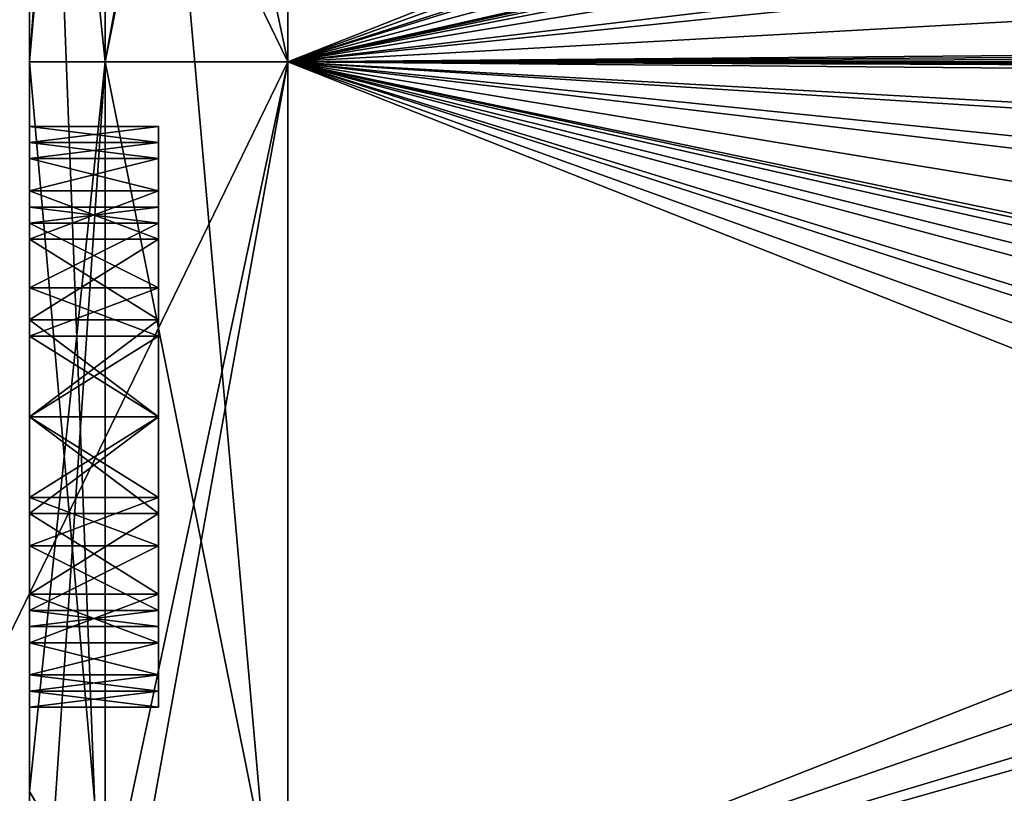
# Model space of a CAD drawing. Header units: millimetres. Extents: x -143 to 143, y -35 to 35.
# Tile 10 of 176: x -141.49 to -137.68, y -2.83 to 0.16. Entities that reach past the tile are written whole.
import ezdxf

# ---------------------------------------------------------------- set-up
doc = ezdxf.new("R2010")
doc.units = ezdxf.units.MM
doc.header["$LTSCALE"] = 65.185185
for name, color, linetype in [('1046', 7, 'CONTINUOUS'), ('1047', 7, 'CONTINUOUS'), ('1048', 7, 'CONTINUOUS'), ('1055', 7, 'CONTINUOUS'), ('1056', 7, 'CONTINUOUS'), ('1064', 7, 'CONTINUOUS'), ('1065', 7, 'CONTINUOUS'), ('1069', 7, 'CONTINUOUS'), ('1070', 7, 'CONTINUOUS'), ('1071', 7, 'CONTINUOUS'), ('1072', 7, 'CONTINUOUS'), ('1073', 7, 'CONTINUOUS'), ('1074', 7, 'CONTINUOUS'), ('1075', 7, 'CONTINUOUS'), ('1076', 7, 'CONTINUOUS'), ('1077', 7, 'CONTINUOUS'), ('1078', 7, 'CONTINUOUS'), ('1079', 7, 'CONTINUOUS'), ('1080', 7, 'CONTINUOUS'), ('1081', 7, 'CONTINUOUS'), ('1082', 7, 'CONTINUOUS'), ('1083', 7, 'CONTINUOUS'), ('1084', 7, 'CONTINUOUS'), ('1085', 7, 'CONTINUOUS'), ('1086', 7, 'CONTINUOUS'), ('1087', 7, 'CONTINUOUS'), ('1088', 7, 'CONTINUOUS'), ('1089', 7, 'CONTINUOUS'), ('1090', 7, 'CONTINUOUS'), ('1091', 7, 'CONTINUOUS'), ('1092', 7, 'CONTINUOUS'), ('1093', 7, 'CONTINUOUS'), ('1094', 7, 'CONTINUOUS'), ('1095', 7, 'CONTINUOUS'), ('1096', 7, 'CONTINUOUS'), ('1097', 7, 'CONTINUOUS'), ('1098', 7, 'CONTINUOUS'), ('1099', 7, 'CONTINUOUS'), ('1100', 7, 'CONTINUOUS'), ('1101', 7, 'CONTINUOUS'), ('1102', 7, 'CONTINUOUS'), ('1103', 7, 'CONTINUOUS'), ('1104', 7, 'CONTINUOUS'), ('1105', 7, 'CONTINUOUS'), ('1106', 7, 'CONTINUOUS'), ('1107', 7, 'CONTINUOUS'), ('1108', 7, 'CONTINUOUS'), ('1109', 7, 'CONTINUOUS'), ('1110', 7, 'CONTINUOUS'), ('1111', 7, 'CONTINUOUS'), ('1112', 7, 'CONTINUOUS'), ('1288', 7, 'CONTINUOUS'), ('1289', 7, 'CONTINUOUS'), ('1291', 7, 'CONTINUOUS'), ('1353', 7, 'CONTINUOUS'), ('1357', 7, 'CONTINUOUS'), ('1359', 7, 'CONTINUOUS'), ('765', 7, 'CONTINUOUS'), ('766', 7, 'CONTINUOUS'), ('767', 7, 'CONTINUOUS')]:
    doc.layers.add(name, color=color, linetype=linetype)

msp = doc.modelspace()

# ---------------------------------------------------------------- linework, layer by layer
at = {"layer": '1046', "color": 7, "linetype": 'CONTINUOUS', "true_color": 0xe0f2ff}
for points in [[(-93.65, 0, 20.5), (-93.65, 10.25, 17.7535), (-140.45, 0, 20.5), (-93.65, 0, 20.5)], [(-140.45, 0, 20.5), (-93.65, 10.25, 17.7535), (-140.45, 10.25, 17.7535), (-140.45, 0, 20.5)], [(-140.45, -10.25, 17.7535), (-93.65, 0, 20.5), (-140.45, 0, 20.5), (-140.45, -10.25, 17.7535)], [(-93.65, -10.25, 17.7535), (-93.65, 0, 20.5), (-140.45, -10.25, 17.7535), (-93.65, -10.25, 17.7535)]]:
    msp.add_3dface(points, dxfattribs=at)
at = {"layer": '1047', "color": 7, "linetype": 'CONTINUOUS', "true_color": 0xe0f2ff}
for points in [[(-93.65, 0, -20.5), (-125.45, 3.75, -20.1541), (-140.45, 10.25, -17.7535), (-93.65, 0, -20.5)], [(-128.1016, 2.6517, -20.3278), (-129.2, 0, -20.5), (-140.45, 10.25, -17.7535), (-128.1016, 2.6517, -20.3278)], [(-140.45, 10.25, -17.7535), (-129.2, 0, -20.5), (-140.45, 0, -20.5), (-140.45, 10.25, -17.7535)], [(-93.65, 10.25, -17.7535), (-93.65, 0, -20.5), (-140.45, 10.25, -17.7535), (-93.65, 10.25, -17.7535)], [(-129.2, 0, -20.5), (-128.1016, -2.6517, -20.3278), (-140.45, 0, -20.5), (-129.2, 0, -20.5)], [(-128.1016, -2.6517, -20.3278), (-125.45, -3.75, -20.1541), (-140.45, 0, -20.5), (-128.1016, -2.6517, -20.3278)], [(-140.45, 0, -20.5), (-125.45, -3.75, -20.1541), (-140.45, -10.25, -17.7535), (-140.45, 0, -20.5)]]:
    msp.add_3dface(points, dxfattribs=at)
at = {"layer": '1048', "color": 7, "linetype": 'CONTINUOUS', "true_color": 0xe0f2ff}
for points in [[(-93.65, 9.25, 16.0215), (-93.65, 0, 18.5), (-140.45, 4.0854, 18.0433), (-93.65, 9.25, 16.0215)], [(-140.45, 4.0854, 18.0433), (-93.65, 0, 18.5), (-140.45, -4.0854, 18.0433), (-140.45, 4.0854, 18.0433)], [(-93.65, 0, 18.5), (-93.65, -9.25, 16.0215), (-140.45, -4.0854, 18.0433), (-93.65, 0, 18.5)]]:
    msp.add_3dface(points, dxfattribs=at)
at = {"layer": '1055', "color": 7, "linetype": 'CONTINUOUS', "true_color": 0xe0f2ff}
for points in [[(-140.45, 10.25, -17.7535), (-140.45, 0, -20.5), (-142.5713, 4.3662, -19.1294), (-140.45, 10.25, -17.7535)], [(-140.45, 0, -20.5), (-142.5713, -4.3662, -19.1294), (-142.5713, 4.3662, -19.1294), (-140.45, 0, -20.5)], [(-140.45, 0, -20.5), (-140.45, -10.25, -17.7535), (-142.5713, -4.3662, -19.1294), (-140.45, 0, -20.5)]]:
    msp.add_3dface(points, dxfattribs=at)
at = {"layer": '1056', "color": 7, "linetype": 'CONTINUOUS', "true_color": 0xe0f2ff}
for points in [[(-140.45, 0, 20.5), (-140.45, 10.25, 17.7535), (-142.5713, 4.3662, 19.1294), (-140.45, 0, 20.5)], [(-140.45, 0, 20.5), (-142.5713, 4.3662, 19.1294), (-142.5713, -4.3662, 19.1294), (-140.45, 0, 20.5)], [(-140.45, -10.25, 17.7535), (-140.45, 0, 20.5), (-142.5713, -4.3662, 19.1294), (-140.45, -10.25, 17.7535)]]:
    msp.add_3dface(points, dxfattribs=at)
at = {"layer": '1064', "color": 7, "linetype": 'CONTINUOUS', "true_color": 0xe0f2ff}
for points in [[(-141.1571, 0, -4.7071), (-141.45, 0, -4), (-141.45, -2.826, -2.8309), (-141.1571, 0, -4.7071)], [(-141.1571, 0, 4.7071), (-141.1571, -3.3284, 3.3284), (-141.45, 0, 4), (-141.1571, 0, 4.7071)], [(-141.45, 0, 4), (-141.1571, -3.3284, 3.3284), (-141.45, -2.826, 2.8309), (-141.45, 0, 4)], [(-140.45, -3.5355, -3.5355), (-140.45, 0, -5), (-141.1571, -3.3284, -3.3284), (-140.45, -3.5355, -3.5355)], [(-140.45, 0, -5), (-141.1571, 0, -4.7071), (-141.1571, -3.3284, -3.3284), (-140.45, 0, -5)], [(-140.45, 0, 5), (-140.45, -3.5355, 3.5355), (-141.1571, 0, 4.7071), (-140.45, 0, 5)], [(-140.45, -3.5355, 3.5355), (-141.1571, -3.3284, 3.3284), (-141.1571, 0, 4.7071), (-140.45, -3.5355, 3.5355)], [(-141.1571, -3.3284, -3.3284), (-141.1571, 0, -4.7071), (-141.45, -2.826, -2.8309), (-141.1571, -3.3284, -3.3284)], [(-141.45, -3.6949, -1.5323), (-141.1571, -3.3284, -3.3284), (-141.45, -2.826, -2.8309), (-141.45, -3.6949, -1.5323)], [(-141.45, -2.826, 2.8309), (-141.1571, -3.3284, 3.3284), (-141.45, -3.6949, 1.5323), (-141.45, -2.826, 2.8309)]]:
    msp.add_3dface(points, dxfattribs=at)
at = {"layer": '1065', "color": 7, "linetype": 'CONTINUOUS', "true_color": 0xe0f2ff}
for points in [[(-140.45, 0, -5), (-140.45, 3.5355, -3.5355), (-141.1571, 0, -4.7071), (-140.45, 0, -5)], [(-141.1571, 0, -4.7071), (-140.45, 3.5355, -3.5355), (-141.1571, 3.3284, -3.3284), (-141.1571, 0, -4.7071)], [(-140.45, 3.5355, 3.5355), (-140.45, 0, 5), (-141.1571, 3.3284, 3.3284), (-140.45, 3.5355, 3.5355)], [(-141.45, 0, -4), (-141.1571, 0, -4.7071), (-141.1571, 3.3284, -3.3284), (-141.45, 0, -4)], [(-141.45, 0, -4), (-141.1571, 3.3284, -3.3284), (-141.45, 2.826, -2.8309), (-141.45, 0, -4)], [(-141.1571, 3.3284, 3.3284), (-141.1571, 0, 4.7071), (-141.45, 2.826, 2.8309), (-141.1571, 3.3284, 3.3284)], [(-140.45, 0, 5), (-141.1571, 0, 4.7071), (-141.1571, 3.3284, 3.3284), (-140.45, 0, 5)], [(-141.1571, 0, 4.7071), (-141.45, 0, 4), (-141.45, 2.826, 2.8309), (-141.1571, 0, 4.7071)]]:
    msp.add_3dface(points, dxfattribs=at)
at = {"layer": '1069', "color": 7, "linetype": 'CONTINUOUS', "true_color": 0xe0f2ff}
for points in [[(-140.95, -2.5, 13.7872), (-141.45, -2.5, 13.7872), (-141.45, -2.5, 13.2128), (-140.95, -2.5, 13.7872)], [(-140.95, -2.5, 13.2128), (-140.95, -2.5, 13.7872), (-141.45, -2.5, 13.2128), (-140.95, -2.5, 13.2128)]]:
    msp.add_3dface(points, dxfattribs=at)
at = {"layer": '1070', "color": 7, "linetype": 'CONTINUOUS', "true_color": 0xe0f2ff}
for points in [[(-140.95, -2.5, 13.2128), (-141.45, -2.5, 13.2128), (-140.95, -2.4375, 12.8936), (-140.95, -2.5, 13.2128)], [(-140.95, -2.4375, 12.8936), (-141.45, -2.5, 13.2128), (-141.45, -2.4375, 12.8936), (-140.95, -2.4375, 12.8936)]]:
    msp.add_3dface(points, dxfattribs=at)
at = {"layer": '1071', "color": 7, "linetype": 'CONTINUOUS', "true_color": 0xe0f2ff}
for points in [[(-140.95, -2.4375, 12.8936), (-141.45, -2.4375, 12.8936), (-140.95, -2.375, 12.7021), (-140.95, -2.4375, 12.8936)], [(-140.95, -2.375, 12.7021), (-141.45, -2.4375, 12.8936), (-141.45, -2.375, 12.7021), (-140.95, -2.375, 12.7021)]]:
    msp.add_3dface(points, dxfattribs=at)
at = {"layer": '1072', "color": 7, "linetype": 'CONTINUOUS', "true_color": 0xe0f2ff}
for points in [[(-140.95, -2.375, 12.7021), (-141.45, -2.375, 12.7021), (-140.95, -2.25, 12.4468), (-140.95, -2.375, 12.7021)], [(-140.95, -2.25, 12.4468), (-141.45, -2.375, 12.7021), (-141.45, -2.25, 12.4468), (-140.95, -2.25, 12.4468)]]:
    msp.add_3dface(points, dxfattribs=at)
at = {"layer": '1073', "color": 7, "linetype": 'CONTINUOUS', "true_color": 0xe0f2ff}
for points in [[(-140.95, -2.25, 12.4468), (-141.45, -2.25, 12.4468), (-140.95, -2.0625, 12.2553), (-140.95, -2.25, 12.4468)], [(-140.95, -2.0625, 12.2553), (-141.45, -2.25, 12.4468), (-141.45, -2.0625, 12.2553), (-140.95, -2.0625, 12.2553)]]:
    msp.add_3dface(points, dxfattribs=at)
at = {"layer": '1074', "color": 7, "linetype": 'CONTINUOUS', "true_color": 0xe0f2ff}
for points in [[(-140.95, -2.0625, 12.2553), (-141.45, -2.0625, 12.2553), (-140.95, -1.75, 12.0638), (-140.95, -2.0625, 12.2553)], [(-140.95, -1.75, 12.0638), (-141.45, -2.0625, 12.2553), (-141.45, -1.75, 12.0638), (-140.95, -1.75, 12.0638)]]:
    msp.add_3dface(points, dxfattribs=at)
at = {"layer": '1075', "color": 7, "linetype": 'CONTINUOUS', "true_color": 0xe0f2ff}
for points in [[(-140.95, -1.75, 12.0638), (-141.45, -1.75, 12.0638), (-140.95, -1.375, 12), (-140.95, -1.75, 12.0638)], [(-140.95, -1.375, 12), (-141.45, -1.75, 12.0638), (-141.45, -1.375, 12), (-140.95, -1.375, 12)]]:
    msp.add_3dface(points, dxfattribs=at)
at = {"layer": '1076', "color": 7, "linetype": 'CONTINUOUS', "true_color": 0xe0f2ff}
for points in [[(-140.95, -1.375, 12), (-141.45, -1.375, 12), (-140.95, -1, 12.0638), (-140.95, -1.375, 12)], [(-140.95, -1, 12.0638), (-141.45, -1.375, 12), (-141.45, -1, 12.0638), (-140.95, -1, 12.0638)]]:
    msp.add_3dface(points, dxfattribs=at)
at = {"layer": '1077', "color": 7, "linetype": 'CONTINUOUS', "true_color": 0xe0f2ff}
for points in [[(-140.95, -1, 12.0638), (-141.45, -1, 12.0638), (-140.95, -0.6875, 12.2553), (-140.95, -1, 12.0638)], [(-140.95, -0.6875, 12.2553), (-141.45, -1, 12.0638), (-141.45, -0.6875, 12.2553), (-140.95, -0.6875, 12.2553)]]:
    msp.add_3dface(points, dxfattribs=at)
at = {"layer": '1078', "color": 7, "linetype": 'CONTINUOUS', "true_color": 0xe0f2ff}
for points in [[(-140.95, -0.6875, 12.2553), (-141.45, -0.6875, 12.2553), (-140.95, -0.5, 12.4468), (-140.95, -0.6875, 12.2553)], [(-140.95, -0.5, 12.4468), (-141.45, -0.6875, 12.2553), (-141.45, -0.5, 12.4468), (-140.95, -0.5, 12.4468)]]:
    msp.add_3dface(points, dxfattribs=at)
at = {"layer": '1079', "color": 7, "linetype": 'CONTINUOUS', "true_color": 0xe0f2ff}
for points in [[(-140.95, -0.5, 12.4468), (-141.45, -0.5, 12.4468), (-140.95, -0.375, 12.7021), (-140.95, -0.5, 12.4468)], [(-140.95, -0.375, 12.7021), (-141.45, -0.5, 12.4468), (-141.45, -0.375, 12.7021), (-140.95, -0.375, 12.7021)]]:
    msp.add_3dface(points, dxfattribs=at)
at = {"layer": '1080', "color": 7, "linetype": 'CONTINUOUS', "true_color": 0xe0f2ff}
for points in [[(-140.95, -0.375, 12.7021), (-141.45, -0.375, 12.7021), (-140.95, -0.3125, 12.8936), (-140.95, -0.375, 12.7021)], [(-140.95, -0.3125, 12.8936), (-141.45, -0.375, 12.7021), (-141.45, -0.3125, 12.8936), (-140.95, -0.3125, 12.8936)]]:
    msp.add_3dface(points, dxfattribs=at)
at = {"layer": '1081', "color": 7, "linetype": 'CONTINUOUS', "true_color": 0xe0f2ff}
for points in [[(-140.95, -0.3125, 12.8936), (-141.45, -0.3125, 12.8936), (-140.95, -0.25, 13.2128), (-140.95, -0.3125, 12.8936)], [(-140.95, -0.25, 13.2128), (-141.45, -0.3125, 12.8936), (-141.45, -0.25, 13.2128), (-140.95, -0.25, 13.2128)]]:
    msp.add_3dface(points, dxfattribs=at)
at = {"layer": '1082', "color": 7, "linetype": 'CONTINUOUS', "true_color": 0xe0f2ff}
for points in [[(-140.95, -0.25, 13.2128), (-141.45, -0.25, 13.2128), (-141.45, -0.25, 13.7872), (-140.95, -0.25, 13.2128)], [(-140.95, -0.25, 13.7872), (-140.95, -0.25, 13.2128), (-141.45, -0.25, 13.7872), (-140.95, -0.25, 13.7872)]]:
    msp.add_3dface(points, dxfattribs=at)
at = {"layer": '1083', "color": 7, "linetype": 'CONTINUOUS', "true_color": 0xe0f2ff}
for points in [[(-140.95, -0.25, 13.7872), (-141.45, -0.25, 13.7872), (-140.95, -0.3125, 14.1064), (-140.95, -0.25, 13.7872)], [(-140.95, -0.3125, 14.1064), (-141.45, -0.25, 13.7872), (-141.45, -0.3125, 14.1064), (-140.95, -0.3125, 14.1064)]]:
    msp.add_3dface(points, dxfattribs=at)
at = {"layer": '1084', "color": 7, "linetype": 'CONTINUOUS', "true_color": 0xe0f2ff}
for points in [[(-140.95, -0.3125, 14.1064), (-141.45, -0.3125, 14.1064), (-140.95, -0.375, 14.2979), (-140.95, -0.3125, 14.1064)], [(-140.95, -0.375, 14.2979), (-141.45, -0.3125, 14.1064), (-141.45, -0.375, 14.2979), (-140.95, -0.375, 14.2979)]]:
    msp.add_3dface(points, dxfattribs=at)
at = {"layer": '1085', "color": 7, "linetype": 'CONTINUOUS', "true_color": 0xe0f2ff}
for points in [[(-140.95, -0.375, 14.2979), (-141.45, -0.375, 14.2979), (-140.95, -0.5, 14.5532), (-140.95, -0.375, 14.2979)], [(-140.95, -0.5, 14.5532), (-141.45, -0.375, 14.2979), (-141.45, -0.5, 14.5532), (-140.95, -0.5, 14.5532)]]:
    msp.add_3dface(points, dxfattribs=at)
at = {"layer": '1086', "color": 7, "linetype": 'CONTINUOUS', "true_color": 0xe0f2ff}
for points in [[(-140.95, -0.5, 14.5532), (-141.45, -0.5, 14.5532), (-140.95, -0.6875, 14.7447), (-140.95, -0.5, 14.5532)], [(-140.95, -0.6875, 14.7447), (-141.45, -0.5, 14.5532), (-141.45, -0.6875, 14.7447), (-140.95, -0.6875, 14.7447)]]:
    msp.add_3dface(points, dxfattribs=at)
at = {"layer": '1087', "color": 7, "linetype": 'CONTINUOUS', "true_color": 0xe0f2ff}
for points in [[(-140.95, -0.6875, 14.7447), (-141.45, -0.6875, 14.7447), (-140.95, -1, 14.9362), (-140.95, -0.6875, 14.7447)], [(-140.95, -1, 14.9362), (-141.45, -0.6875, 14.7447), (-141.45, -1, 14.9362), (-140.95, -1, 14.9362)]]:
    msp.add_3dface(points, dxfattribs=at)
at = {"layer": '1088', "color": 7, "linetype": 'CONTINUOUS', "true_color": 0xe0f2ff}
for points in [[(-140.95, -1, 14.9362), (-141.45, -1, 14.9362), (-140.95, -1.375, 15), (-140.95, -1, 14.9362)], [(-140.95, -1.375, 15), (-141.45, -1, 14.9362), (-141.45, -1.375, 15), (-140.95, -1.375, 15)]]:
    msp.add_3dface(points, dxfattribs=at)
at = {"layer": '1089', "color": 7, "linetype": 'CONTINUOUS', "true_color": 0xe0f2ff}
for points in [[(-140.95, -1.375, 15), (-141.45, -1.375, 15), (-140.95, -1.75, 14.9362), (-140.95, -1.375, 15)], [(-140.95, -1.75, 14.9362), (-141.45, -1.375, 15), (-141.45, -1.75, 14.9362), (-140.95, -1.75, 14.9362)]]:
    msp.add_3dface(points, dxfattribs=at)
at = {"layer": '1090', "color": 7, "linetype": 'CONTINUOUS', "true_color": 0xe0f2ff}
for points in [[(-140.95, -1.75, 14.9362), (-141.45, -1.75, 14.9362), (-140.95, -2.0625, 14.7447), (-140.95, -1.75, 14.9362)], [(-140.95, -2.0625, 14.7447), (-141.45, -1.75, 14.9362), (-141.45, -2.0625, 14.7447), (-140.95, -2.0625, 14.7447)]]:
    msp.add_3dface(points, dxfattribs=at)
at = {"layer": '1091', "color": 7, "linetype": 'CONTINUOUS', "true_color": 0xe0f2ff}
for points in [[(-140.95, -2.0625, 14.7447), (-141.45, -2.0625, 14.7447), (-140.95, -2.25, 14.5532), (-140.95, -2.0625, 14.7447)], [(-140.95, -2.25, 14.5532), (-141.45, -2.0625, 14.7447), (-141.45, -2.25, 14.5532), (-140.95, -2.25, 14.5532)]]:
    msp.add_3dface(points, dxfattribs=at)
at = {"layer": '1092', "color": 7, "linetype": 'CONTINUOUS', "true_color": 0xe0f2ff}
for points in [[(-140.95, -2.25, 14.5532), (-141.45, -2.25, 14.5532), (-140.95, -2.375, 14.2979), (-140.95, -2.25, 14.5532)], [(-140.95, -2.375, 14.2979), (-141.45, -2.25, 14.5532), (-141.45, -2.375, 14.2979), (-140.95, -2.375, 14.2979)]]:
    msp.add_3dface(points, dxfattribs=at)
at = {"layer": '1093', "color": 7, "linetype": 'CONTINUOUS', "true_color": 0xe0f2ff}
for points in [[(-140.95, -2.375, 14.2979), (-141.45, -2.375, 14.2979), (-140.95, -2.4375, 14.1064), (-140.95, -2.375, 14.2979)], [(-140.95, -2.4375, 14.1064), (-141.45, -2.375, 14.2979), (-141.45, -2.4375, 14.1064), (-140.95, -2.4375, 14.1064)]]:
    msp.add_3dface(points, dxfattribs=at)
at = {"layer": '1094', "color": 7, "linetype": 'CONTINUOUS', "true_color": 0xe0f2ff}
for points in [[(-141.45, -2.5, 13.7872), (-140.95, -2.5, 13.7872), (-141.45, -2.4375, 14.1064), (-141.45, -2.5, 13.7872)], [(-140.95, -2.5, 13.7872), (-140.95, -2.4375, 14.1064), (-141.45, -2.4375, 14.1064), (-140.95, -2.5, 13.7872)]]:
    msp.add_3dface(points, dxfattribs=at)
at = {"layer": '1095', "color": 7, "linetype": 'CONTINUOUS', "true_color": 0xe0f2ff}
for points in [[(-140.95, -2.1875, 13.7234), (-141.45, -2.1875, 13.7234), (-140.95, -2.125, 14.1064), (-140.95, -2.1875, 13.7234)], [(-140.95, -2.125, 14.1064), (-141.45, -2.1875, 13.7234), (-141.45, -2.125, 14.1064), (-140.95, -2.125, 14.1064)]]:
    msp.add_3dface(points, dxfattribs=at)
at = {"layer": '1096', "color": 7, "linetype": 'CONTINUOUS', "true_color": 0xe0f2ff}
for points in [[(-140.95, -2.125, 14.1064), (-141.45, -2.125, 14.1064), (-140.95, -1.875, 14.4894), (-140.95, -2.125, 14.1064)], [(-140.95, -1.875, 14.4894), (-141.45, -2.125, 14.1064), (-141.45, -1.875, 14.4894), (-140.95, -1.875, 14.4894)]]:
    msp.add_3dface(points, dxfattribs=at)
at = {"layer": '1097', "color": 7, "linetype": 'CONTINUOUS', "true_color": 0xe0f2ff}
for points in [[(-140.95, -1.875, 14.4894), (-141.45, -1.875, 14.4894), (-140.95, -1.6875, 14.617), (-140.95, -1.875, 14.4894)], [(-140.95, -1.6875, 14.617), (-141.45, -1.875, 14.4894), (-141.45, -1.6875, 14.617), (-140.95, -1.6875, 14.617)]]:
    msp.add_3dface(points, dxfattribs=at)
at = {"layer": '1098', "color": 7, "linetype": 'CONTINUOUS', "true_color": 0xe0f2ff}
for points in [[(-140.95, -1.6875, 14.617), (-141.45, -1.6875, 14.617), (-140.95, -1.375, 14.6809), (-140.95, -1.6875, 14.617)], [(-140.95, -1.375, 14.6809), (-141.45, -1.6875, 14.617), (-141.45, -1.375, 14.6809), (-140.95, -1.375, 14.6809)]]:
    msp.add_3dface(points, dxfattribs=at)
at = {"layer": '1099', "color": 7, "linetype": 'CONTINUOUS', "true_color": 0xe0f2ff}
for points in [[(-140.95, -1.375, 14.6809), (-141.45, -1.375, 14.6809), (-140.95, -1.0625, 14.617), (-140.95, -1.375, 14.6809)], [(-140.95, -1.0625, 14.617), (-141.45, -1.375, 14.6809), (-141.45, -1.0625, 14.617), (-140.95, -1.0625, 14.617)]]:
    msp.add_3dface(points, dxfattribs=at)
at = {"layer": '1100', "color": 7, "linetype": 'CONTINUOUS', "true_color": 0xe0f2ff}
for points in [[(-140.95, -1.0625, 14.617), (-141.45, -1.0625, 14.617), (-140.95, -0.875, 14.4894), (-140.95, -1.0625, 14.617)], [(-140.95, -0.875, 14.4894), (-141.45, -1.0625, 14.617), (-141.45, -0.875, 14.4894), (-140.95, -0.875, 14.4894)]]:
    msp.add_3dface(points, dxfattribs=at)
at = {"layer": '1101', "color": 7, "linetype": 'CONTINUOUS', "true_color": 0xe0f2ff}
for points in [[(-140.95, -0.875, 14.4894), (-141.45, -0.875, 14.4894), (-140.95, -0.625, 14.1064), (-140.95, -0.875, 14.4894)], [(-140.95, -0.625, 14.1064), (-141.45, -0.875, 14.4894), (-141.45, -0.625, 14.1064), (-140.95, -0.625, 14.1064)]]:
    msp.add_3dface(points, dxfattribs=at)
at = {"layer": '1102', "color": 7, "linetype": 'CONTINUOUS', "true_color": 0xe0f2ff}
for points in [[(-140.95, -0.625, 14.1064), (-141.45, -0.625, 14.1064), (-140.95, -0.5625, 13.7234), (-140.95, -0.625, 14.1064)], [(-140.95, -0.5625, 13.7234), (-141.45, -0.625, 14.1064), (-141.45, -0.5625, 13.7234), (-140.95, -0.5625, 13.7234)]]:
    msp.add_3dface(points, dxfattribs=at)
at = {"layer": '1103', "color": 7, "linetype": 'CONTINUOUS', "true_color": 0xe0f2ff}
for points in [[(-140.95, -0.5625, 13.7234), (-141.45, -0.5625, 13.7234), (-140.95, -0.5625, 13.2766), (-140.95, -0.5625, 13.7234)], [(-140.95, -0.5625, 13.2766), (-141.45, -0.5625, 13.7234), (-141.45, -0.5625, 13.2766), (-140.95, -0.5625, 13.2766)]]:
    msp.add_3dface(points, dxfattribs=at)
at = {"layer": '1104', "color": 7, "linetype": 'CONTINUOUS', "true_color": 0xe0f2ff}
for points in [[(-140.95, -0.5625, 13.2766), (-141.45, -0.5625, 13.2766), (-140.95, -0.625, 12.8936), (-140.95, -0.5625, 13.2766)], [(-140.95, -0.625, 12.8936), (-141.45, -0.5625, 13.2766), (-141.45, -0.625, 12.8936), (-140.95, -0.625, 12.8936)]]:
    msp.add_3dface(points, dxfattribs=at)
at = {"layer": '1105', "color": 7, "linetype": 'CONTINUOUS', "true_color": 0xe0f2ff}
for points in [[(-140.95, -0.625, 12.8936), (-141.45, -0.625, 12.8936), (-140.95, -0.875, 12.5106), (-140.95, -0.625, 12.8936)], [(-140.95, -0.875, 12.5106), (-141.45, -0.625, 12.8936), (-141.45, -0.875, 12.5106), (-140.95, -0.875, 12.5106)]]:
    msp.add_3dface(points, dxfattribs=at)
at = {"layer": '1106', "color": 7, "linetype": 'CONTINUOUS', "true_color": 0xe0f2ff}
for points in [[(-140.95, -0.875, 12.5106), (-141.45, -0.875, 12.5106), (-140.95, -1.0625, 12.383), (-140.95, -0.875, 12.5106)], [(-140.95, -1.0625, 12.383), (-141.45, -0.875, 12.5106), (-141.45, -1.0625, 12.383), (-140.95, -1.0625, 12.383)]]:
    msp.add_3dface(points, dxfattribs=at)
at = {"layer": '1107', "color": 7, "linetype": 'CONTINUOUS', "true_color": 0xe0f2ff}
for points in [[(-140.95, -1.0625, 12.383), (-141.45, -1.0625, 12.383), (-140.95, -1.375, 12.3191), (-140.95, -1.0625, 12.383)], [(-140.95, -1.375, 12.3191), (-141.45, -1.0625, 12.383), (-141.45, -1.375, 12.3191), (-140.95, -1.375, 12.3191)]]:
    msp.add_3dface(points, dxfattribs=at)
at = {"layer": '1108', "color": 7, "linetype": 'CONTINUOUS', "true_color": 0xe0f2ff}
for points in [[(-140.95, -1.375, 12.3191), (-141.45, -1.375, 12.3191), (-140.95, -1.6875, 12.383), (-140.95, -1.375, 12.3191)], [(-140.95, -1.6875, 12.383), (-141.45, -1.375, 12.3191), (-141.45, -1.6875, 12.383), (-140.95, -1.6875, 12.383)]]:
    msp.add_3dface(points, dxfattribs=at)
at = {"layer": '1109', "color": 7, "linetype": 'CONTINUOUS', "true_color": 0xe0f2ff}
for points in [[(-140.95, -1.6875, 12.383), (-141.45, -1.6875, 12.383), (-140.95, -1.875, 12.5106), (-140.95, -1.6875, 12.383)], [(-140.95, -1.875, 12.5106), (-141.45, -1.6875, 12.383), (-141.45, -1.875, 12.5106), (-140.95, -1.875, 12.5106)]]:
    msp.add_3dface(points, dxfattribs=at)
at = {"layer": '1110', "color": 7, "linetype": 'CONTINUOUS', "true_color": 0xe0f2ff}
for points in [[(-140.95, -1.875, 12.5106), (-141.45, -1.875, 12.5106), (-140.95, -2.125, 12.8936), (-140.95, -1.875, 12.5106)], [(-140.95, -2.125, 12.8936), (-141.45, -1.875, 12.5106), (-141.45, -2.125, 12.8936), (-140.95, -2.125, 12.8936)]]:
    msp.add_3dface(points, dxfattribs=at)
at = {"layer": '1111', "color": 7, "linetype": 'CONTINUOUS', "true_color": 0xe0f2ff}
for points in [[(-140.95, -2.125, 12.8936), (-141.45, -2.125, 12.8936), (-140.95, -2.1875, 13.2766), (-140.95, -2.125, 12.8936)], [(-140.95, -2.1875, 13.2766), (-141.45, -2.125, 12.8936), (-141.45, -2.1875, 13.2766), (-140.95, -2.1875, 13.2766)]]:
    msp.add_3dface(points, dxfattribs=at)
at = {"layer": '1112', "color": 7, "linetype": 'CONTINUOUS', "true_color": 0xe0f2ff}
for points in [[(-141.45, -2.1875, 13.7234), (-140.95, -2.1875, 13.7234), (-141.45, -2.1875, 13.2766), (-141.45, -2.1875, 13.7234)], [(-140.95, -2.1875, 13.7234), (-140.95, -2.1875, 13.2766), (-141.45, -2.1875, 13.2766), (-140.95, -2.1875, 13.7234)]]:
    msp.add_3dface(points, dxfattribs=at)
at = {"layer": '1288', "color": 7, "linetype": 'CONTINUOUS', "true_color": 0xe0f2ff}
for points in [[(-141.45, 4.3457, 7.8813), (-141.45, 0.25, 12.8936), (-141.45, 0, 9), (-141.45, 4.3457, 7.8813)], [(-141.45, -3.7201, 17.1), (-141.45, 3.625, 14.8085), (-141.45, 3.7201, 17.1), (-141.45, -3.7201, 17.1)], [(-141.45, 3.375, 14.5532), (-141.45, 3.625, 14.8085), (-141.45, -3.7201, 17.1), (-141.45, 3.375, 14.5532)], [(-141.45, 2.125, 15), (-141.45, 3.375, 14.5532), (-141.45, -3.7201, 17.1), (-141.45, 2.125, 15)], [(-141.45, 1.75, 15), (-141.45, 2.125, 15), (-141.45, -3.7201, 17.1), (-141.45, 1.75, 15)], [(-141.45, -0.6875, 14.7447), (-141.45, -0.5, 14.5532), (-141.45, 1.75, 15), (-141.45, -0.6875, 14.7447)], [(-141.45, 1.75, 15), (-141.45, -0.5, 14.5532), (-141.45, 0.25, 13.2766), (-141.45, 1.75, 15)], [(-141.45, -0.6875, 14.7447), (-141.45, 1.75, 15), (-141.45, -3.7201, 17.1), (-141.45, -0.6875, 14.7447)], [(-141.45, -0.3125, 14.1064), (-141.45, -0.25, 13.7872), (-141.45, 0.25, 12.8936), (-141.45, -0.3125, 14.1064)], [(-141.45, 0.25, 12.8936), (-141.45, -0.25, 13.7872), (-141.45, 0, 9), (-141.45, 0.25, 12.8936)], [(-141.45, -0.375, 14.2979), (-141.45, -0.3125, 14.1064), (-141.45, 0.25, 12.8936), (-141.45, -0.375, 14.2979)], [(-141.45, -0.5, 14.5532), (-141.45, -0.375, 14.2979), (-141.45, 0.25, 13.2766), (-141.45, -0.5, 14.5532)], [(-141.45, 0.25, 13.2766), (-141.45, -0.375, 14.2979), (-141.45, 0.25, 12.8936), (-141.45, 0.25, 13.2766)], [(-141.45, -3.625, 12), (-141.45, -4, 12), (-141.45, 0, 9), (-141.45, -3.625, 12)], [(-141.45, -4, 12), (-141.45, -4.3457, 7.8813), (-141.45, 0, 9), (-141.45, -4, 12)], [(-141.45, -3.625, 12.8936), (-141.45, -3.625, 12), (-141.45, 0, 9), (-141.45, -3.625, 12.8936)], [(-141.45, -3, 12.8936), (-141.45, -3.625, 12.8936), (-141.45, 0, 9), (-141.45, -3, 12.8936)], [(-141.45, -3, 13.2766), (-141.45, -3, 12.8936), (-141.45, 0, 9), (-141.45, -3, 13.2766)], [(-141.45, -2.25, 12.4468), (-141.45, -3, 13.2766), (-141.45, 0, 9), (-141.45, -2.25, 12.4468)], [(-141.45, -2.0625, 12.2553), (-141.45, -2.25, 12.4468), (-141.45, 0, 9), (-141.45, -2.0625, 12.2553)], [(-141.45, -1.75, 12.0638), (-141.45, -2.0625, 12.2553), (-141.45, 0, 9), (-141.45, -1.75, 12.0638)], [(-141.45, -1.375, 12), (-141.45, -1.75, 12.0638), (-141.45, 0, 9), (-141.45, -1.375, 12)], [(-141.45, -1, 12.0638), (-141.45, -1.375, 12), (-141.45, 0, 9), (-141.45, -1, 12.0638)], [(-141.45, -0.6875, 12.2553), (-141.45, -1, 12.0638), (-141.45, 0, 9), (-141.45, -0.6875, 12.2553)], [(-141.45, -0.5, 12.4468), (-141.45, -0.6875, 12.2553), (-141.45, 0, 9), (-141.45, -0.5, 12.4468)], [(-141.45, -0.375, 12.7021), (-141.45, -0.5, 12.4468), (-141.45, 0, 9), (-141.45, -0.375, 12.7021)], [(-141.45, -0.3125, 12.8936), (-141.45, -0.375, 12.7021), (-141.45, 0, 9), (-141.45, -0.3125, 12.8936)], [(-141.45, -0.25, 13.2128), (-141.45, -0.3125, 12.8936), (-141.45, 0, 9), (-141.45, -0.25, 13.2128)], [(-141.45, -0.25, 13.7872), (-141.45, -0.25, 13.2128), (-141.45, 0, 9), (-141.45, -0.25, 13.7872)], [(-141.45, -1, 14.9362), (-141.45, -0.6875, 14.7447), (-141.45, -3.7201, 17.1), (-141.45, -1, 14.9362)], [(-141.45, -1.375, 15), (-141.45, -1, 14.9362), (-141.45, -3.7201, 17.1), (-141.45, -1.375, 15)], [(-141.45, -1.75, 14.9362), (-141.45, -1.375, 15), (-141.45, -3.7201, 17.1), (-141.45, -1.75, 14.9362)], [(-141.45, -2.0625, 14.7447), (-141.45, -1.75, 14.9362), (-141.45, -3.7201, 17.1), (-141.45, -2.0625, 14.7447)], [(-141.45, -2.25, 14.5532), (-141.45, -2.0625, 14.7447), (-141.45, -3.7201, 17.1), (-141.45, -2.25, 14.5532)], [(-141.45, -2.375, 12.7021), (-141.45, -3, 13.2766), (-141.45, -2.25, 12.4468), (-141.45, -2.375, 12.7021)], [(-141.45, -2.375, 14.2979), (-141.45, -2.25, 14.5532), (-141.45, -3.7201, 17.1), (-141.45, -2.375, 14.2979)], [(-141.45, -2.4375, 12.8936), (-141.45, -3, 13.2766), (-141.45, -2.375, 12.7021), (-141.45, -2.4375, 12.8936)], [(-141.45, -2.4375, 14.1064), (-141.45, -2.375, 14.2979), (-141.45, -3.7201, 17.1), (-141.45, -2.4375, 14.1064)], [(-141.45, -2.5, 13.2128), (-141.45, -3, 13.2766), (-141.45, -2.4375, 12.8936), (-141.45, -2.5, 13.2128)], [(-141.45, -2.5, 13.7872), (-141.45, -2.4375, 14.1064), (-141.45, -3.7201, 17.1), (-141.45, -2.5, 13.7872)], [(-141.45, -3, 13.2766), (-141.45, -2.5, 13.2128), (-141.45, -3.7201, 17.1), (-141.45, -3, 13.2766)], [(-141.45, -2.5, 13.2128), (-141.45, -2.5, 13.7872), (-141.45, -3.7201, 17.1), (-141.45, -2.5, 13.2128)]]:
    msp.add_3dface(points, dxfattribs=at)
at = {"layer": '1289', "color": 7, "linetype": 'CONTINUOUS', "true_color": 0xe0f2ff}
for points in [[(-141.45, -4, 0), (-141.45, -3.6949, -1.5323), (-141.45, 4, 0), (-141.45, -4, 0)], [(-141.45, -4, 0), (-141.45, 4, 0), (-141.45, 3.6949, 1.5323), (-141.45, -4, 0)], [(-141.45, -3.6949, -1.5323), (-141.45, 3.6949, -1.5323), (-141.45, 4, 0), (-141.45, -3.6949, -1.5323)], [(-141.45, -3.6949, 1.5323), (-141.45, -4, 0), (-141.45, 3.6949, 1.5323), (-141.45, -3.6949, 1.5323)], [(-141.45, -3.6949, 1.5323), (-141.45, 3.6949, 1.5323), (-141.45, 2.826, 2.8309), (-141.45, -3.6949, 1.5323)], [(-141.45, -3.6949, -1.5323), (-141.45, -2.826, -2.8309), (-141.45, 3.6949, -1.5323), (-141.45, -3.6949, -1.5323)], [(-141.45, -2.826, -2.8309), (-141.45, 2.826, -2.8309), (-141.45, 3.6949, -1.5323), (-141.45, -2.826, -2.8309)], [(-141.45, -2.826, -2.8309), (-141.45, 0, -4), (-141.45, 2.826, -2.8309), (-141.45, -2.826, -2.8309)], [(-141.45, 0, 4), (-141.45, -2.826, 2.8309), (-141.45, 2.826, 2.8309), (-141.45, 0, 4)], [(-141.45, -2.826, 2.8309), (-141.45, -3.6949, 1.5323), (-141.45, 2.826, 2.8309), (-141.45, -2.826, 2.8309)]]:
    msp.add_3dface(points, dxfattribs=at)
at = {"layer": '1291', "color": 7, "linetype": 'CONTINUOUS', "true_color": 0xe0f2ff}
for points in [[(-141.45, -0.625, 14.1064), (-141.45, -2.1875, 13.7234), (-141.45, -0.5625, 13.7234), (-141.45, -0.625, 14.1064)], [(-141.45, -0.5625, 13.7234), (-141.45, -2.1875, 13.7234), (-141.45, -2.1875, 13.2766), (-141.45, -0.5625, 13.7234)], [(-141.45, -0.5625, 13.2766), (-141.45, -0.5625, 13.7234), (-141.45, -2.1875, 13.2766), (-141.45, -0.5625, 13.2766)], [(-141.45, -0.625, 12.8936), (-141.45, -0.5625, 13.2766), (-141.45, -2.125, 12.8936), (-141.45, -0.625, 12.8936)], [(-141.45, -2.125, 12.8936), (-141.45, -0.5625, 13.2766), (-141.45, -2.1875, 13.2766), (-141.45, -2.125, 12.8936)], [(-141.45, -2.125, 14.1064), (-141.45, -2.1875, 13.7234), (-141.45, -0.625, 14.1064), (-141.45, -2.125, 14.1064)], [(-141.45, -0.875, 14.4894), (-141.45, -2.125, 14.1064), (-141.45, -0.625, 14.1064), (-141.45, -0.875, 14.4894)], [(-141.45, -0.875, 12.5106), (-141.45, -0.625, 12.8936), (-141.45, -1.875, 12.5106), (-141.45, -0.875, 12.5106)], [(-141.45, -1.875, 12.5106), (-141.45, -0.625, 12.8936), (-141.45, -2.125, 12.8936), (-141.45, -1.875, 12.5106)], [(-141.45, -1.875, 14.4894), (-141.45, -2.125, 14.1064), (-141.45, -0.875, 14.4894), (-141.45, -1.875, 14.4894)], [(-141.45, -1.0625, 14.617), (-141.45, -1.875, 14.4894), (-141.45, -0.875, 14.4894), (-141.45, -1.0625, 14.617)], [(-141.45, -1.0625, 12.383), (-141.45, -0.875, 12.5106), (-141.45, -1.6875, 12.383), (-141.45, -1.0625, 12.383)], [(-141.45, -1.6875, 12.383), (-141.45, -0.875, 12.5106), (-141.45, -1.875, 12.5106), (-141.45, -1.6875, 12.383)], [(-141.45, -1.6875, 14.617), (-141.45, -1.875, 14.4894), (-141.45, -1.0625, 14.617), (-141.45, -1.6875, 14.617)], [(-141.45, -1.375, 14.6809), (-141.45, -1.6875, 14.617), (-141.45, -1.0625, 14.617), (-141.45, -1.375, 14.6809)], [(-141.45, -1.375, 12.3191), (-141.45, -1.0625, 12.383), (-141.45, -1.6875, 12.383), (-141.45, -1.375, 12.3191)]]:
    msp.add_3dface(points, dxfattribs=at)
at = {"layer": '1353', "color": 7, "linetype": 'CONTINUOUS', "true_color": 0xe0f2ff}
for points in [[(-140.95, -0.3125, 12.8936), (-140.95, -0.25, 13.2128), (-140.95, -0.625, 12.8936), (-140.95, -0.3125, 12.8936)], [(-140.95, -0.25, 13.2128), (-140.95, -0.25, 13.7872), (-140.95, -0.5625, 13.2766), (-140.95, -0.25, 13.2128)], [(-140.95, -0.25, 13.2128), (-140.95, -0.5625, 13.2766), (-140.95, -0.625, 12.8936), (-140.95, -0.25, 13.2128)], [(-140.95, -0.25, 13.7872), (-140.95, -0.3125, 14.1064), (-140.95, -0.5625, 13.7234), (-140.95, -0.25, 13.7872)], [(-140.95, -0.25, 13.7872), (-140.95, -0.5625, 13.7234), (-140.95, -0.5625, 13.2766), (-140.95, -0.25, 13.7872)], [(-140.95, -0.375, 12.7021), (-140.95, -0.3125, 12.8936), (-140.95, -0.875, 12.5106), (-140.95, -0.375, 12.7021)], [(-140.95, -0.3125, 12.8936), (-140.95, -0.625, 12.8936), (-140.95, -0.875, 12.5106), (-140.95, -0.3125, 12.8936)], [(-140.95, -0.3125, 14.1064), (-140.95, -0.375, 14.2979), (-140.95, -0.625, 14.1064), (-140.95, -0.3125, 14.1064)], [(-140.95, -0.3125, 14.1064), (-140.95, -0.625, 14.1064), (-140.95, -0.5625, 13.7234), (-140.95, -0.3125, 14.1064)], [(-140.95, -0.5, 12.4468), (-140.95, -0.375, 12.7021), (-140.95, -0.875, 12.5106), (-140.95, -0.5, 12.4468)], [(-140.95, -0.375, 14.2979), (-140.95, -0.5, 14.5532), (-140.95, -0.875, 14.4894), (-140.95, -0.375, 14.2979)], [(-140.95, -0.375, 14.2979), (-140.95, -0.875, 14.4894), (-140.95, -0.625, 14.1064), (-140.95, -0.375, 14.2979)], [(-140.95, -0.6875, 12.2553), (-140.95, -0.5, 12.4468), (-140.95, -1.375, 12.3191), (-140.95, -0.6875, 12.2553)], [(-140.95, -0.5, 12.4468), (-140.95, -0.875, 12.5106), (-140.95, -1.0625, 12.383), (-140.95, -0.5, 12.4468)], [(-140.95, -0.5, 12.4468), (-140.95, -1.0625, 12.383), (-140.95, -1.375, 12.3191), (-140.95, -0.5, 12.4468)], [(-140.95, -0.5, 14.5532), (-140.95, -0.6875, 14.7447), (-140.95, -1.0625, 14.617), (-140.95, -0.5, 14.5532)], [(-140.95, -0.5, 14.5532), (-140.95, -1.0625, 14.617), (-140.95, -0.875, 14.4894), (-140.95, -0.5, 14.5532)], [(-140.95, -2.0625, 12.2553), (-140.95, -1.75, 12.0638), (-140.95, -0.6875, 12.2553), (-140.95, -2.0625, 12.2553)], [(-140.95, -2.0625, 12.2553), (-140.95, -0.6875, 12.2553), (-140.95, -1.375, 12.3191), (-140.95, -2.0625, 12.2553)], [(-140.95, -1.75, 12.0638), (-140.95, -1, 12.0638), (-140.95, -0.6875, 12.2553), (-140.95, -1.75, 12.0638)], [(-140.95, -0.6875, 14.7447), (-140.95, -1, 14.9362), (-140.95, -2.0625, 14.7447), (-140.95, -0.6875, 14.7447)], [(-140.95, -0.6875, 14.7447), (-140.95, -2.0625, 14.7447), (-140.95, -1.375, 14.6809), (-140.95, -0.6875, 14.7447)], [(-140.95, -0.6875, 14.7447), (-140.95, -1.375, 14.6809), (-140.95, -1.0625, 14.617), (-140.95, -0.6875, 14.7447)], [(-140.95, -1.75, 12.0638), (-140.95, -1.375, 12), (-140.95, -1, 12.0638), (-140.95, -1.75, 12.0638)], [(-140.95, -1, 14.9362), (-140.95, -1.375, 15), (-140.95, -1.75, 14.9362), (-140.95, -1, 14.9362)], [(-140.95, -1, 14.9362), (-140.95, -1.75, 14.9362), (-140.95, -2.0625, 14.7447), (-140.95, -1, 14.9362)], [(-140.95, -2.0625, 12.2553), (-140.95, -1.375, 12.3191), (-140.95, -1.6875, 12.383), (-140.95, -2.0625, 12.2553)], [(-140.95, -2.0625, 14.7447), (-140.95, -2.25, 14.5532), (-140.95, -1.375, 14.6809), (-140.95, -2.0625, 14.7447)], [(-140.95, -2.25, 14.5532), (-140.95, -1.6875, 14.617), (-140.95, -1.375, 14.6809), (-140.95, -2.25, 14.5532)], [(-140.95, -2.25, 12.4468), (-140.95, -2.0625, 12.2553), (-140.95, -1.6875, 12.383), (-140.95, -2.25, 12.4468)], [(-140.95, -2.25, 12.4468), (-140.95, -1.6875, 12.383), (-140.95, -1.875, 12.5106), (-140.95, -2.25, 12.4468)], [(-140.95, -2.25, 14.5532), (-140.95, -1.875, 14.4894), (-140.95, -1.6875, 14.617), (-140.95, -2.25, 14.5532)], [(-140.95, -2.375, 12.7021), (-140.95, -2.25, 12.4468), (-140.95, -1.875, 12.5106), (-140.95, -2.375, 12.7021)], [(-140.95, -2.375, 12.7021), (-140.95, -1.875, 12.5106), (-140.95, -2.125, 12.8936), (-140.95, -2.375, 12.7021)], [(-140.95, -2.25, 14.5532), (-140.95, -2.375, 14.2979), (-140.95, -1.875, 14.4894), (-140.95, -2.25, 14.5532)], [(-140.95, -2.375, 14.2979), (-140.95, -2.4375, 14.1064), (-140.95, -1.875, 14.4894), (-140.95, -2.375, 14.2979)], [(-140.95, -2.4375, 14.1064), (-140.95, -2.125, 14.1064), (-140.95, -1.875, 14.4894), (-140.95, -2.4375, 14.1064)], [(-140.95, -2.4375, 14.1064), (-140.95, -2.5, 13.7872), (-140.95, -2.125, 14.1064), (-140.95, -2.4375, 14.1064)], [(-140.95, -2.5, 13.7872), (-140.95, -2.1875, 13.7234), (-140.95, -2.125, 14.1064), (-140.95, -2.5, 13.7872)], [(-140.95, -2.4375, 12.8936), (-140.95, -2.375, 12.7021), (-140.95, -2.125, 12.8936), (-140.95, -2.4375, 12.8936)], [(-140.95, -2.4375, 12.8936), (-140.95, -2.125, 12.8936), (-140.95, -2.1875, 13.2766), (-140.95, -2.4375, 12.8936)], [(-140.95, -2.5, 13.7872), (-140.95, -2.5, 13.2128), (-140.95, -2.1875, 13.7234), (-140.95, -2.5, 13.7872)], [(-140.95, -2.5, 13.2128), (-140.95, -2.4375, 12.8936), (-140.95, -2.1875, 13.2766), (-140.95, -2.5, 13.2128)], [(-140.95, -2.1875, 13.7234), (-140.95, -2.5, 13.2128), (-140.95, -2.1875, 13.2766), (-140.95, -2.1875, 13.7234)]]:
    msp.add_3dface(points, dxfattribs=at)
at = {"layer": '1357', "color": 7, "linetype": 'CONTINUOUS', "true_color": 0xe0f2ff}
for points in [[(-141.1573, 3.9138, 7.3114), (-141.45, 4.3457, 7.8813), (-141.45, 0, 9), (-141.1573, 3.9138, 7.3114)], [(-141.1573, 3.9138, 7.3114), (-141.45, 0, 9), (-141.1571, 0, 8.2929), (-141.1573, 3.9138, 7.3114)], [(-140.45, 3.9134, 6.9775), (-141.1573, 3.9138, 7.3114), (-141.1571, 0, 8.2929), (-140.45, 3.9134, 6.9775)], [(-140.45, 0, 8), (-140.45, 3.9134, 6.9775), (-141.1571, 0, 8.2929), (-140.45, 0, 8)], [(-140.45, -3.9134, 6.9775), (-140.45, 0, 8), (-141.1573, -3.9138, 7.3114), (-140.45, -3.9134, 6.9775)], [(-141.1573, -3.9138, 7.3114), (-140.45, 0, 8), (-141.1571, 0, 8.2929), (-141.1573, -3.9138, 7.3114)], [(-141.45, -4.3457, 7.8813), (-141.1573, -3.9138, 7.3114), (-141.1571, 0, 8.2929), (-141.45, -4.3457, 7.8813)], [(-141.45, 0, 9), (-141.45, -4.3457, 7.8813), (-141.1571, 0, 8.2929), (-141.45, 0, 9)]]:
    msp.add_3dface(points, dxfattribs=at)
at = {"layer": '1359', "color": 7, "linetype": 'CONTINUOUS', "true_color": 0xe0f2ff}
for points in [[(-140.45, 4.0854, 18.0433), (-140.45, -4.0854, 18.0433), (-141.1571, 3.9323, 17.7774), (-140.45, 4.0854, 18.0433)], [(-141.1571, -3.9323, 17.7774), (-141.45, 3.7201, 17.1), (-141.1571, 3.9323, 17.7774), (-141.1571, -3.9323, 17.7774)], [(-140.45, -4.0854, 18.0433), (-141.1571, -3.9323, 17.7774), (-141.1571, 3.9323, 17.7774), (-140.45, -4.0854, 18.0433)], [(-141.45, -3.7201, 17.1), (-141.45, 3.7201, 17.1), (-141.1571, -3.9323, 17.7774), (-141.45, -3.7201, 17.1)]]:
    msp.add_3dface(points, dxfattribs=at)
at = {"layer": '765', "color": 7, "linetype": 'CONTINUOUS', "true_color": 0xe0f2ff}
for points in [[(-140.45, 3.9134, 6.9775), (-140.45, 0, 8), (-120.15, 3.9499, 6.9569), (-140.45, 3.9134, 6.9775)], [(-120.15, 3.9499, 6.9569), (-140.45, 0, 8), (-120.15, -1.293, 7.8948), (-120.15, 3.9499, 6.9569)], [(-140.45, 0, 8), (-140.45, -3.9134, 6.9775), (-120.15, -1.293, 7.8948), (-140.45, 0, 8)], [(-140.45, -3.9134, 6.9775), (-140.2008, -3.9883, 6.9349), (-120.15, -1.293, 7.8948), (-140.45, -3.9134, 6.9775)], [(-140.2008, -3.9883, 6.9349), (-139.95, -4.063, 6.8914), (-120.15, -1.293, 7.8948), (-140.2008, -3.9883, 6.9349)], [(-120.15, -1.293, 7.8948), (-139.95, -4.063, 6.8914), (-139.95, -5.0728, 6.186), (-120.15, -1.293, 7.8948)], [(-120.15, -5.9628, 5.3333), (-120.15, -1.293, 7.8948), (-139.95, -5.9628, 5.3333), (-120.15, -5.9628, 5.3333)], [(-139.95, -5.9628, 5.3333), (-120.15, -1.293, 7.8948), (-139.95, -5.0728, 6.186), (-139.95, -5.9628, 5.3333)]]:
    msp.add_3dface(points, dxfattribs=at)
at = {"layer": '766', "color": 7, "linetype": 'CONTINUOUS', "true_color": 0xe0f2ff}
for points in [[(-140.45, 0, -5), (-131.65, 3.4811, -3.5891), (-140.45, 3.5355, -3.5355), (-140.45, 0, -5)], [(-140.45, 0, 5), (-140.45, 3.5355, 3.5355), (-131.65, 0.0763, 4.9994), (-140.45, 0, 5)], [(-131.65, 0.0763, 4.9994), (-140.45, 3.5355, 3.5355), (-131.65, 0.4901, 4.9759), (-131.65, 0.0763, 4.9994)], [(-131.65, 3.172, -3.8651), (-131.65, 3.4811, -3.5891), (-140.45, 0, -5), (-131.65, 3.172, -3.8651)], [(-131.65, 2.841, -4.1145), (-131.65, 3.172, -3.8651), (-140.45, 0, -5), (-131.65, 2.841, -4.1145)], [(-131.65, 2.7141, -4.1993), (-131.65, 2.841, -4.1145), (-140.45, 0, -5), (-131.65, 2.7141, -4.1993)], [(-131.65, 2.357, -4.4096), (-131.65, 2.7141, -4.1993), (-140.45, 0, -5), (-131.65, 2.357, -4.4096)], [(-131.65, 1.9837, -4.5896), (-131.65, 2.357, -4.4096), (-140.45, 0, -5), (-131.65, 1.9837, -4.5896)], [(-131.65, 1.8427, -4.6481), (-131.65, 1.9837, -4.5896), (-140.45, 0, -5), (-131.65, 1.8427, -4.6481)], [(-131.65, 1.4514, -4.7847), (-131.65, 1.8427, -4.6481), (-140.45, 0, -5), (-131.65, 1.4514, -4.7847)], [(-131.65, 1.0502, -4.8885), (-131.65, 1.4514, -4.7847), (-140.45, 0, -5), (-131.65, 1.0502, -4.8885)], [(-131.65, 0.9005, -4.9182), (-131.65, 1.0502, -4.8885), (-140.45, 0, -5), (-131.65, 0.9005, -4.9182)], [(-131.65, 0.4901, -4.9759), (-131.65, 0.9005, -4.9182), (-140.45, 0, -5), (-131.65, 0.4901, -4.9759)], [(-131.65, 0.0763, -4.9994), (-131.65, 0.4901, -4.9759), (-140.45, 0, -5), (-131.65, 0.0763, -4.9994)], [(-127.5486, 0.0763, -4.9994), (-131.65, 0.0763, -4.9994), (-140.45, 0, -5), (-127.5486, 0.0763, -4.9994)], [(-127.5497, 0.0382, -4.9999), (-127.5486, 0.0763, -4.9994), (-140.45, 0, -5), (-127.5497, 0.0382, -4.9999)], [(-120.15, 0, 5), (-140.45, 0, 5), (-131.65, 0.0763, 4.9994), (-120.15, 0, 5)], [(-127.55, 0, -5), (-127.5497, 0.0382, -4.9999), (-140.45, 0, -5), (-127.55, 0, -5)]]:
    msp.add_3dface(points, dxfattribs=at)
at = {"layer": '767', "color": 7, "linetype": 'CONTINUOUS', "true_color": 0xe0f2ff}
for points in [[(-127.55, 0, -5), (-140.45, 0, -5), (-131.65, -0.0763, -4.9994), (-127.55, 0, -5)], [(-140.45, 0, -5), (-140.45, -3.5355, -3.5355), (-131.65, -0.0763, -4.9994), (-140.45, 0, -5)], [(-140.45, 0, 5), (-120.15, 0, 5), (-120.15, -0.0382, 4.9999), (-140.45, 0, 5)], [(-131.65, -3.4811, 3.5891), (-140.45, 0, 5), (-131.65, -3.172, 3.8651), (-131.65, -3.4811, 3.5891)], [(-140.45, 0, 5), (-131.65, -3.4811, 3.5891), (-140.45, -3.5355, 3.5355), (-140.45, 0, 5)], [(-131.65, -3.172, 3.8651), (-140.45, 0, 5), (-131.65, -2.841, 4.1145), (-131.65, -3.172, 3.8651)], [(-131.65, -2.841, 4.1145), (-140.45, 0, 5), (-131.65, -2.7141, 4.1993), (-131.65, -2.841, 4.1145)], [(-131.65, -2.7141, 4.1993), (-140.45, 0, 5), (-131.65, -2.357, 4.4096), (-131.65, -2.7141, 4.1993)], [(-131.65, -2.357, 4.4096), (-140.45, 0, 5), (-131.65, -1.9837, 4.5896), (-131.65, -2.357, 4.4096)], [(-131.65, -1.9837, 4.5896), (-140.45, 0, 5), (-131.65, -1.8427, 4.6481), (-131.65, -1.9837, 4.5896)], [(-131.65, -1.8427, 4.6481), (-140.45, 0, 5), (-131.65, -1.4514, 4.7847), (-131.65, -1.8427, 4.6481)], [(-131.65, -1.4514, 4.7847), (-140.45, 0, 5), (-131.65, -1.0502, 4.8885), (-131.65, -1.4514, 4.7847)], [(-131.65, -1.0502, 4.8885), (-140.45, 0, 5), (-131.65, -0.9005, 4.9182), (-131.65, -1.0502, 4.8885)], [(-131.65, -0.9005, 4.9182), (-140.45, 0, 5), (-131.65, -0.4901, 4.9759), (-131.65, -0.9005, 4.9182)], [(-131.65, -0.4901, 4.9759), (-140.45, 0, 5), (-131.65, -0.0763, 4.9994), (-131.65, -0.4901, 4.9759)], [(-131.65, -0.0763, 4.9994), (-140.45, 0, 5), (-120.15, -0.0763, 4.9994), (-131.65, -0.0763, 4.9994)], [(-120.15, -0.0763, 4.9994), (-140.45, 0, 5), (-120.15, -0.0382, 4.9999), (-120.15, -0.0763, 4.9994)], [(-131.65, -0.0763, -4.9994), (-140.45, -3.5355, -3.5355), (-131.65, -0.4901, -4.9759), (-131.65, -0.0763, -4.9994)], [(-131.65, -0.4901, -4.9759), (-140.45, -3.5355, -3.5355), (-131.65, -0.9005, -4.9182), (-131.65, -0.4901, -4.9759)], [(-131.65, -0.9005, -4.9182), (-140.45, -3.5355, -3.5355), (-131.65, -1.0502, -4.8885), (-131.65, -0.9005, -4.9182)], [(-131.65, -1.0502, -4.8885), (-140.45, -3.5355, -3.5355), (-131.65, -1.4514, -4.7847), (-131.65, -1.0502, -4.8885)], [(-131.65, -1.4514, -4.7847), (-140.45, -3.5355, -3.5355), (-131.65, -1.8427, -4.6481), (-131.65, -1.4514, -4.7847)], [(-131.65, -1.8427, -4.6481), (-140.45, -3.5355, -3.5355), (-131.65, -1.9837, -4.5896), (-131.65, -1.8427, -4.6481)], [(-131.65, -1.9837, -4.5896), (-140.45, -3.5355, -3.5355), (-131.65, -2.357, -4.4096), (-131.65, -1.9837, -4.5896)], [(-131.65, -2.357, -4.4096), (-140.45, -3.5355, -3.5355), (-131.65, -2.7141, -4.1993), (-131.65, -2.357, -4.4096)], [(-131.65, -2.7141, -4.1993), (-140.45, -3.5355, -3.5355), (-131.65, -2.841, -4.1145), (-131.65, -2.7141, -4.1993)]]:
    msp.add_3dface(points, dxfattribs=at)

doc.saveas('drawing.dxf')
